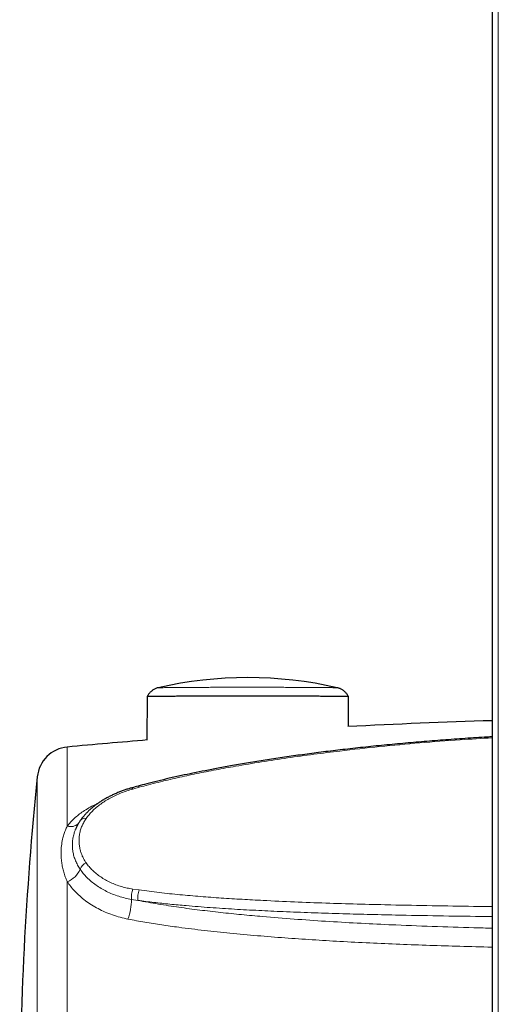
# Model space of a CAD drawing. Header units: millimetres. Extents: x 8 to 1339, y 12 to 1557.
# Tile 10 of 46: x 101 to 130, y 466 to 525. Entities that reach past the tile are written whole.
import ezdxf

# ---------------------------------------------------------------- set-up
doc = ezdxf.new("R2010")
doc.units = ezdxf.units.MM

msp = doc.modelspace()

# ---------------------------------------------------------------- linework, layer by layer
at = {"color": 7, "linetype": 'Continuous', "lineweight": 30}
for p, q in [((129.83, 670.31), (129.83, 369.702)), ((120.517, 485.094), (120.517, 485.094)), ((109.107, 484.578), (109.086, 481.947)), ((121.198, 482.757), (121.184, 484.578))]:
    msp.add_line(p, q, dxfattribs=at)
at = {"color": 252, "linetype": 'Continuous', "lineweight": 0}
for p, q in [((130.19, 369.564), (130.19, 670.036)), ((104.305, 481.532), (104.305, 476.781)), ((102.502, 436.841), (102.502, 479.745)), ((108.616, 479.116), (108.241, 479.011)), ((104.305, 473.444), (104.305, 444.214)), ((108.241, 473.006), (108.616, 472.952)), ((108.544, 472.325), (108.163, 472.386))]:
    msp.add_line(p, q, dxfattribs=at)
at = {"color": 252, "linetype": 'Continuous', "lineweight": 0, "flags": 128}
for points in [[(108.241, 479.011), (108.219, 479.048), (108.199, 479.071), (108.183, 479.082), (108.177, 479.082)], [(108.616, 479.116), (108.594, 479.153), (108.576, 479.176), (108.56, 479.186), (108.555, 479.186)]]:
    msp.add_lwpolyline(points, dxfattribs=at)
at = {"color": 7, "linetype": 'Continuous', "lineweight": 30}
for centre, radius, start, end in [((141.948, 81.298), 402, 91.72746, 92.96437), ((141.948, 81.298), 402, 94.68329, 95.37309), ((104.492, 479.541), 2, 95.37309, 174.13918), ((303.447, 459.118), 202, 174.13918, 180)]:
    msp.add_arc(centre, radius, start, end, dxfattribs=at)
at = {"color": 252, "linetype": 'Continuous', "lineweight": 0}
for centre, radius, start, end in [((105.342, 476.945), 0.309, 72.2871, 139.6645), ((104.503, 477.463), 0.711, 253.78365, 311.72598), ((103.809, 474.733), 1.381, 291.04696, 337.01896), ((105.709, 473.967), 0.669, 114.08136, 160.21985), ((109.746, 472.503), 1.587, 161.53555, 184.23188), ((110.166, 472.457), 1.628, 162.29741, 184.64425), ((104.272, 472.471), 3.892, 340.93078, 358.73923)]:
    msp.add_arc(centre, radius, start, end, dxfattribs=at)
at = {"color": 7, "linetype": 'Continuous', "lineweight": 30}
msp.add_ellipse((115.146, 469.362), major_axis=(-19.898, 0), ratio=0.821138, start_param=4.439043, end_param=4.985889, dxfattribs=at)
for points, knots in [([(109.778, 485.095), (109.77, 485.093), (109.732, 485.086), (109.666, 485.064), (109.584, 485.032), (109.505, 484.992), (109.429, 484.945), (109.355, 484.888), (109.285, 484.824), (109.22, 484.752), (109.162, 484.672), (109.125, 484.614), (109.11, 484.582), (109.109, 484.579)], [0, 0, 0, 0, 0.029671, 0.131394, 0.237485, 0.332978, 0.436425, 0.543553, 0.653135, 0.764331, 0.876618, 0.989663, 1, 1, 1, 1]), ([(121.182, 484.579), (121.167, 484.606), (121.138, 484.66), (121.084, 484.735), (121.025, 484.804), (120.961, 484.866), (120.895, 484.92), (120.826, 484.968), (120.756, 485.007), (120.687, 485.04), (120.619, 485.066), (120.563, 485.084), (120.529, 485.091), (120.517, 485.094)], [0, 0, 0, 0, 0.1055052, 0.2127396, 0.3174651, 0.4195322, 0.5187303, 0.6147758, 0.707293, 0.7957888, 0.8796164, 0.9579287, 1, 1, 1, 1]), ([(109.11, 484.578), (109.11, 484.578), (109.11, 484.578), (109.143, 484.579), (109.207, 484.58), (109.285, 484.581), (109.345, 484.582), (109.365, 484.582)], [0, 0, 0, 0, 0.148879, 0.389274, 0.631472, 0.875565, 1, 1, 1, 1]), ([(109.365, 484.582), (109.411, 484.582), (109.504, 484.583), (109.68, 484.586), (109.882, 484.588), (110.11, 484.591), (110.363, 484.594), (110.637, 484.596), (110.931, 484.598), (111.259, 484.602), (111.622, 484.605), (112.021, 484.607), (112.438, 484.609), (112.89, 484.611), (113.38, 484.614), (113.905, 484.615), (114.442, 484.616), (114.937, 484.616), (115.386, 484.616), (115.787, 484.616), (116.186, 484.616), (116.585, 484.615), (116.983, 484.613), (117.356, 484.611), (117.706, 484.61), (118.032, 484.608), (118.353, 484.607), (118.665, 484.605), (118.961, 484.602), (119.243, 484.599), (119.509, 484.597), (119.761, 484.595), (119.996, 484.593), (120.212, 484.591), (120.407, 484.588), (120.598, 484.586), (120.779, 484.583), (120.94, 484.582), (121.065, 484.58), (121.143, 484.579), (121.181, 484.578), (121.18, 484.578), (121.18, 484.578)], [0, 0, 0, 0, 0.023556, 0.047294, 0.071197, 0.095262, 0.119434, 0.143746, 0.168182, 0.192745, 0.221206, 0.249821, 0.278654, 0.307778, 0.341342, 0.375295, 0.409437, 0.443963, 0.469265, 0.494642, 0.520063, 0.54556, 0.571405, 0.597337, 0.619348, 0.641782, 0.66428, 0.686692, 0.709176, 0.730637, 0.752172, 0.773724, 0.795363, 0.816117, 0.83696, 0.857306, 0.883327, 0.909576, 0.936262, 0.963222, 0.985918, 1, 1, 1, 1]), ([(129.83, 482.146), (129.729, 482.141), (129.183, 482.111), (128.197, 482.047), (126.879, 481.953), (125.577, 481.849), (124.291, 481.736), (123.018, 481.614), (121.773, 481.483), (120.567, 481.346), (119.413, 481.204), (118.303, 481.057), (117.233, 480.905), (116.2, 480.749), (115.198, 480.587), (114.257, 480.426), (113.389, 480.268), (112.601, 480.118), (111.865, 479.97), (111.146, 479.817), (110.44, 479.659), (109.744, 479.493), (109.12, 479.337), (108.728, 479.232), (108.555, 479.186)], [0, 0, 0, 0, 0.0140645, 0.0761572, 0.1374741, 0.1980519, 0.2579258, 0.3171882, 0.37605, 0.4322752, 0.4861859, 0.5380768, 0.5881874, 0.6367141, 0.68382, 0.7296424, 0.7698296, 0.8069026, 0.8417067, 0.8747022, 0.9096996, 0.9429999, 0.9748632, 1, 1, 1, 1]), ([(108.177, 479.081), (108.116, 479.064), (107.98, 479.025), (107.772, 478.958), (107.553, 478.88), (107.338, 478.796), (107.128, 478.705), (106.922, 478.609), (106.721, 478.506), (106.526, 478.397), (106.338, 478.282), (106.156, 478.162), (105.982, 478.036), (105.816, 477.904), (105.66, 477.768), (105.513, 477.628), (105.375, 477.483), (105.248, 477.333), (105.159, 477.22), (105.116, 477.156), (105.108, 477.144)], [0, 0, 0, 0, 0.046956, 0.105037, 0.1633, 0.22175, 0.280386, 0.3392, 0.398181, 0.457312, 0.516574, 0.575942, 0.635395, 0.694858, 0.753578, 0.812222, 0.870724, 0.929011, 0.98701, 1, 1, 1, 1]), ([(108.555, 479.185), (108.434, 479.153), (108.307, 479.118), (108.181, 479.083), (108.177, 479.082)], [0, 0, 0, 0, 0.962385, 1, 1, 1, 1]), ([(105.108, 477.145), (105.1, 477.134), (105.056, 477.074), (104.986, 476.962), (104.899, 476.808), (104.836, 476.68), (104.805, 476.603), (104.796, 476.579)], [0, 0, 0, 0, 0.060829, 0.333872, 0.606604, 0.878674, 1, 1, 1, 1])]:
    msp.add_open_spline(points, degree=3, knots=knots, dxfattribs=at)
at = {"color": 252, "linetype": 'Continuous', "lineweight": 0}
for points, knots in [([(109.771, 485.094), (109.774, 485.094), (109.779, 485.094), (109.821, 485.095), (109.887, 485.095), (109.989, 485.097), (110.134, 485.098), (110.331, 485.1), (110.568, 485.103), (110.847, 485.105), (111.165, 485.108), (111.498, 485.11), (111.838, 485.112), (112.181, 485.114), (112.537, 485.116), (112.927, 485.118), (113.352, 485.119), (113.812, 485.12), (114.278, 485.121), (114.771, 485.121), (115.288, 485.122), (115.827, 485.121), (116.362, 485.12), (116.856, 485.119), (117.31, 485.118), (117.723, 485.116), (118.123, 485.114), (118.505, 485.112), (118.849, 485.11), (119.154, 485.108), (119.423, 485.105), (119.67, 485.103), (119.881, 485.101), (120.056, 485.099), (120.199, 485.098), (120.319, 485.096), (120.413, 485.095), (120.478, 485.095), (120.514, 485.094), (120.516, 485.094), (120.517, 485.094)], [0, 0, 0, 0, 0.019915, 0.039906, 0.059902, 0.079823, 0.106285, 0.132824, 0.159303, 0.188293, 0.217356, 0.246364, 0.27228, 0.298262, 0.324253, 0.350182, 0.381143, 0.41219, 0.443244, 0.474215, 0.50953, 0.544964, 0.580393, 0.615701, 0.644721, 0.673875, 0.703055, 0.732172, 0.76116, 0.785692, 0.810303, 0.834899, 0.859409, 0.880179, 0.90102, 0.92185, 0.942607, 0.963461, 0.984403, 1, 1, 1, 1]), ([(129.83, 482.087), (129.183, 482.049), (127.733, 481.964), (125.482, 481.787), (123.078, 481.564), (120.952, 481.331), (119.104, 481.1), (117.534, 480.884), (115.967, 480.646), (114.534, 480.405), (113.235, 480.168), (112.069, 479.939), (110.909, 479.689), (109.756, 479.419), (108.996, 479.217), (108.616, 479.116)], [0, 0, 0, 0, 0.090358, 0.202716, 0.315081, 0.427435, 0.501256, 0.575086, 0.648913, 0.722728, 0.778178, 0.833656, 0.889128, 0.944576, 1, 1, 1, 1]), ([(108.241, 479.011), (108.122, 478.976), (107.885, 478.905), (107.539, 478.776), (107.204, 478.632), (106.884, 478.471), (106.584, 478.297), (106.304, 478.108), (106.043, 477.904), (105.811, 477.69), (105.605, 477.469), (105.493, 477.317), (105.437, 477.24)], [0, 0, 0, 0, 0.098641, 0.197284, 0.298727, 0.400173, 0.500062, 0.599952, 0.702623, 0.805294, 0.902333, 1, 1, 1, 1]), ([(104.305, 476.781), (104.368, 476.861), (104.496, 477.02), (104.723, 477.247), (104.976, 477.463), (105.266, 477.675), (105.594, 477.878), (105.892, 478.041), (106.085, 478.126), (106.147, 478.153)], [0, 0, 0, 0, 0.145693, 0.291389, 0.440313, 0.589239, 0.755061, 0.920885, 1, 1, 1, 1]), ([(105.437, 477.24), (105.389, 477.167), (105.294, 477.021), (105.184, 476.791), (105.099, 476.554), (105.042, 476.31), (105.012, 476.063), (105.009, 475.812), (105.034, 475.559), (105.083, 475.327), (105.15, 475.119), (105.227, 474.935), (105.32, 474.753), (105.398, 474.636), (105.437, 474.578)], [0, 0, 0, 0, 0.087314, 0.174636, 0.26434, 0.354052, 0.444722, 0.535393, 0.628244, 0.721091, 0.790241, 0.859389, 0.929696, 1, 1, 1, 1]), ([(104.305, 473.444), (104.264, 473.541), (104.183, 473.736), (104.089, 474.025), (104.015, 474.316), (103.964, 474.609), (103.934, 474.904), (103.925, 475.237), (103.949, 475.605), (104.01, 475.964), (104.094, 476.273), (104.186, 476.534), (104.265, 476.699), (104.305, 476.781)], [0, 0, 0, 0, 0.084343, 0.16877, 0.253135, 0.339881, 0.42669, 0.51344, 0.633631, 0.753816, 0.835865, 0.917971, 1, 1, 1, 1]), ([(105.08, 474.194), (105.027, 474.277), (104.919, 474.445), (104.796, 474.706), (104.701, 474.974), (104.639, 475.245), (104.609, 475.517), (104.609, 475.788), (104.639, 476.062), (104.698, 476.31), (104.754, 476.484), (104.79, 476.565), (104.797, 476.582)], [0, 0, 0, 0, 0.110464, 0.220935, 0.334524, 0.44812, 0.558507, 0.668895, 0.782041, 0.895184, 0.977668, 1, 1, 1, 1]), ([(108.163, 472.386), (108.032, 472.41), (107.769, 472.46), (107.386, 472.569), (107.013, 472.703), (106.66, 472.862), (106.33, 473.042), (106.024, 473.242), (105.739, 473.463), (105.485, 473.698), (105.262, 473.942), (105.141, 474.109), (105.08, 474.194)], [0, 0, 0, 0, 0.099233, 0.199158, 0.301244, 0.404069, 0.503299, 0.603198, 0.705205, 0.807942, 0.903664, 1, 1, 1, 1]), ([(105.437, 474.578), (105.494, 474.501), (105.607, 474.348), (105.814, 474.131), (106.046, 473.924), (106.306, 473.732), (106.588, 473.557), (106.894, 473.399), (107.221, 473.262), (107.559, 473.15), (107.899, 473.063), (108.127, 473.025), (108.241, 473.006)], [0, 0, 0, 0, 0.098626, 0.197254, 0.298598, 0.399942, 0.501201, 0.602458, 0.706645, 0.810829, 0.905117, 1, 1, 1, 1]), ([(107.951, 471.2), (107.793, 471.234), (107.478, 471.302), (107.02, 471.445), (106.574, 471.619), (106.151, 471.824), (105.756, 472.053), (105.388, 472.307), (105.048, 472.585), (104.755, 472.873), (104.505, 473.159), (104.371, 473.349), (104.305, 473.444)], [0, 0, 0, 0, 0.10119, 0.20238, 0.306481, 0.41058, 0.511784, 0.612986, 0.717218, 0.821448, 0.910463, 1, 1, 1, 1]), ([(108.616, 472.952), (109.022, 472.898), (109.834, 472.791), (111.066, 472.664), (112.307, 472.555), (113.554, 472.465), (114.806, 472.388), (116.267, 472.31), (117.94, 472.232), (119.826, 472.161), (121.716, 472.104), (123.017, 472.071), (124.516, 472.037), (126.214, 472.003), (128.249, 471.971), (129.456, 471.958), (129.83, 471.954)], [0, 0, 0, 0, 0.059202, 0.118429, 0.177691, 0.236979, 0.296264, 0.355504, 0.444065, 0.53264, 0.62122, 0.709787, 0.715202, 0.831439, 0.947686, 1, 1, 1, 1]), ([(129.83, 471.356), (129.603, 471.358), (128.518, 471.368), (126.578, 471.396), (124.302, 471.437), (122.321, 471.482), (120.633, 471.528), (118.948, 471.583), (117.338, 471.646), (115.803, 471.717), (114.344, 471.796), (112.891, 471.892), (111.6, 471.993), (110.471, 472.098), (109.503, 472.2), (108.863, 472.283), (108.544, 472.325)], [0, 0, 0, 0, 0.031645, 0.151137, 0.270619, 0.34941, 0.428208, 0.507004, 0.585792, 0.65451, 0.72324, 0.791963, 0.860671, 0.907115, 0.953562, 1, 1, 1, 1]), ([(108.544, 472.325), (108.953, 472.249), (109.771, 472.098), (111.011, 471.909), (112.259, 471.743), (113.514, 471.598), (114.772, 471.47), (116.241, 471.335), (117.922, 471.199), (119.816, 471.069), (121.714, 470.958), (123.017, 470.894), (124.52, 470.826), (126.223, 470.758), (128.258, 470.692), (129.461, 470.665), (129.83, 470.657)], [0, 0, 0, 0, 0.059263, 0.11855, 0.177871, 0.237217, 0.296562, 0.355863, 0.444516, 0.533182, 0.621852, 0.710512, 0.715703, 0.832138, 0.94858, 1, 1, 1, 1]), ([(129.83, 469.518), (129.817, 469.518), (129.167, 469.531), (127.915, 469.565), (126.075, 469.621), (124.273, 469.688), (122.472, 469.767), (120.721, 469.858), (119.019, 469.959), (117.368, 470.072), (115.72, 470.202), (114.107, 470.35), (112.532, 470.516), (111.166, 470.684), (109.975, 470.852), (108.958, 471.012), (108.286, 471.137), (107.951, 471.2)], [0, 0, 0, 0, 0.0016825, 0.0883483, 0.170036, 0.2517235, 0.3334512, 0.4151785, 0.4903828, 0.5655866, 0.6408592, 0.7161306, 0.7869811, 0.8578289, 0.9052202, 0.952616, 1, 1, 1, 1])]:
    msp.add_open_spline(points, degree=3, knots=knots, dxfattribs=at)

doc.saveas('drawing.dxf')
